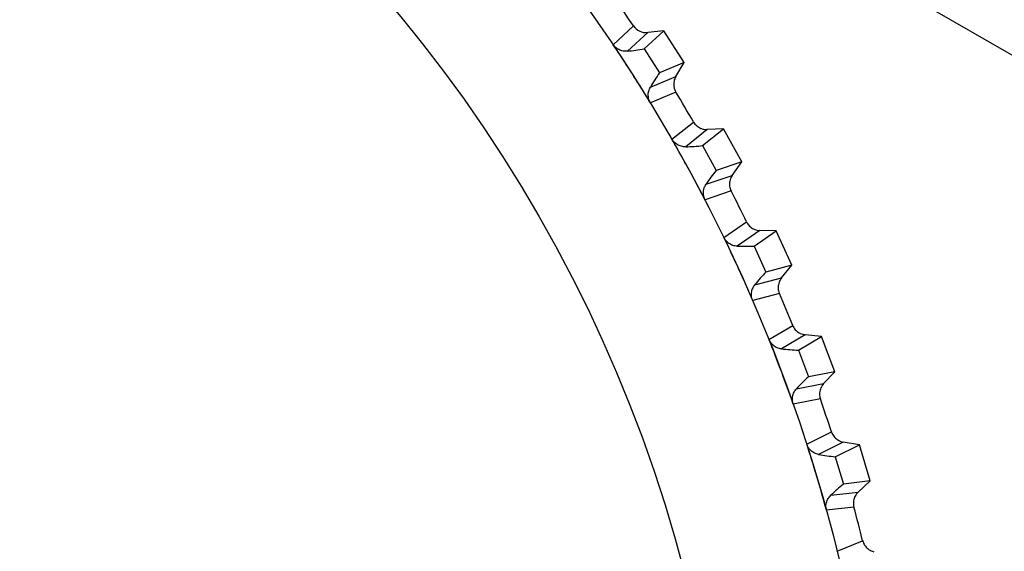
# Model space of a CAD drawing. Header units: millimetres. Extents: x -108 to 42, y 0 to 140.
# Tile 10 of 17: x -75 to -62, y 79 to 86. Entities that reach past the tile are written whole.
import ezdxf

# ---------------------------------------------------------------- set-up
doc = ezdxf.new("R2010")
doc.units = ezdxf.units.MM

msp = doc.modelspace()

# ---------------------------------------------------------------- linework, layer by layer
at = {"color": 7, "linetype": 'Continuous', "lineweight": 25}
for p, q in [((-71.585, 90.982), (-5, 52.539)), ((-67.447, 85.679), (-67.178, 85.927)), ((-66.99, 85.84), (-67.259, 85.592)), ((-67.037, 85.623), (-66.774, 85.864)), ((-66.774, 85.864), (-66.99, 85.84)), ((-66.505, 85.443), (-66.774, 85.864)), ((-67.037, 85.623), (-66.834, 85.305)), ((-66.505, 85.443), (-66.834, 85.305)), ((-66.617, 85.257), (-66.505, 85.443)), ((-66.954, 85.117), (-66.617, 85.257)), ((-66.617, 85.05), (-66.954, 84.909)), ((-66.668, 84.426), (-66.383, 84.654)), ((-66.201, 84.555), (-66.486, 84.326)), ((-66.263, 84.341), (-65.984, 84.564)), ((-65.984, 84.564), (-66.201, 84.555)), ((-65.744, 84.125), (-65.984, 84.564)), ((-66.263, 84.341), (-66.082, 84.01)), ((-65.744, 84.125), (-66.082, 84.01)), ((-65.869, 83.947), (-65.744, 84.125)), ((-66.216, 83.831), (-65.869, 83.947)), ((-65.884, 83.74), (-66.23, 83.624)), ((-65.979, 83.122), (-65.678, 83.33)), ((-65.504, 83.217), (-65.804, 83.01)), ((-65.58, 83.009), (-65.287, 83.211)), ((-65.287, 83.211), (-65.504, 83.217)), ((-65.078, 82.757), (-65.287, 83.211)), ((-65.58, 83.009), (-65.423, 82.666)), ((-65.078, 82.757), (-65.423, 82.666)), ((-65.215, 82.588), (-65.078, 82.757)), ((-65.569, 82.496), (-65.215, 82.588)), ((-65.244, 82.383), (-65.598, 82.291)), ((-65.382, 81.773), (-65.067, 81.959)), ((-64.901, 81.835), (-65.215, 81.648)), ((-64.992, 81.632), (-64.685, 81.813)), ((-64.685, 81.813), (-64.901, 81.835)), ((-64.509, 81.345), (-64.685, 81.813)), ((-64.992, 81.632), (-64.859, 81.279)), ((-64.509, 81.345), (-64.859, 81.279)), ((-64.658, 81.187), (-64.509, 81.345)), ((-65.016, 81.12), (-64.658, 81.187)), ((-64.7, 80.984), (-65.06, 80.917)), ((-64.88, 80.385), (-64.554, 80.549)), ((-64.397, 80.413), (-64.723, 80.249)), ((-64.502, 80.217), (-64.183, 80.377)), ((-64.183, 80.377), (-64.397, 80.413)), ((-64.04, 79.898), (-64.183, 80.377)), ((-64.502, 80.217), (-64.394, 79.856)), ((-64.04, 79.898), (-64.394, 79.856)), ((-64.199, 79.75), (-64.04, 79.898)), ((-64.562, 79.708), (-64.199, 79.75)), ((-64.256, 79.551), (-64.619, 79.509)), ((-64.477, 78.966), (-64.14, 79.106))]:
    msp.add_line(p, q, dxfattribs=at)
for radius in [21.133, 19.098]:
    msp.add_circle((-85, 73.901), radius, dxfattribs=at)
for centre, radius, start, end in [((-85, 73.901), 21.5, 34.0112, 35.2357), ((-67.528, 88.379), 2.799, 275.516, 280.098), ((-64.537, 83.706), 2.799, 145.1489, 149.7309), ((-85, 73.901), 21.5, 30.0112, 31.2357), ((-66.56, 87.124), 2.799, 271.516, 276.098), ((-63.903, 82.255), 2.799, 141.1489, 145.7309), ((-85, 73.901), 21.5, 26.0112, 27.2357), ((-65.683, 85.806), 2.799, 267.516, 272.098), ((-63.371, 80.763), 2.799, 137.1489, 141.7309), ((-85, 73.901), 21.5, 22.0112, 23.2357), ((-64.899, 84.429), 2.799, 263.516, 268.098), ((-62.945, 79.237), 2.799, 133.1489, 137.7309), ((-85, 73.901), 21.5, 18.0112, 19.2357), ((-64.214, 83.002), 2.799, 259.516, 264.098), ((-62.627, 77.686), 2.799, 129.1489, 133.7309), ((-85, 73.901), 21.5, 14.0112, 15.2357)]:
    msp.add_arc(centre, radius, start, end, dxfattribs=at)
msp.add_open_spline([(-67.178, 85.927), (-67.137, 85.867), (-67.063, 85.832), (-66.99, 85.84)], degree=3, dxfattribs=at)
for points, knots in [([(-66.954, 84.909), (-67.058, 85.08), (-67.165, 85.249), (-67.274, 85.417), (-67.331, 85.505), (-67.389, 85.592), (-67.447, 85.679)], [0, 0, 0, 0, 0.0006000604, 0.0006000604, 0.0006000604, 0.000914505, 0.000914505, 0.000914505, 0.000914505]), ([(-67.259, 85.592), (-67.268, 85.591), (-67.278, 85.591), (-67.288, 85.591), (-67.298, 85.591), (-67.307, 85.593), (-67.317, 85.594), (-67.327, 85.596), (-67.336, 85.598), (-67.346, 85.602), (-67.355, 85.605), (-67.364, 85.609), (-67.373, 85.613), (-67.382, 85.618), (-67.39, 85.623), (-67.398, 85.629), (-67.406, 85.634), (-67.414, 85.641), (-67.421, 85.648), (-67.431, 85.657), (-67.439, 85.668), (-67.447, 85.679)], [0, 0, 0, 0, 0.0000302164, 0.0000302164, 0.0000302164, 0.0000598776, 0.0000598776, 0.0000598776, 0.0000895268, 0.0000895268, 0.0000895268, 0.0001191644, 0.0001191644, 0.0001191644, 0.000148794, 0.000148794, 0.000148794, 0.00017842, 0.00017842, 0.00017842, 0.0002196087, 0.0002196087, 0.0002196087, 0.0002196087]), ([(-66.617, 85.257), (-66.623, 85.247), (-66.628, 85.237), (-66.632, 85.227), (-66.636, 85.217), (-66.639, 85.206), (-66.641, 85.195), (-66.643, 85.184), (-66.645, 85.173), (-66.645, 85.162), (-66.646, 85.151), (-66.645, 85.14), (-66.644, 85.129), (-66.643, 85.124), (-66.643, 85.118), (-66.641, 85.113), (-66.639, 85.102), (-66.636, 85.091), (-66.632, 85.081), (-66.628, 85.07), (-66.623, 85.06), (-66.617, 85.05)], [0, 0, 0, 0, 0.0000332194, 0.0000332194, 0.0000332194, 0.0000664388, 0.0000664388, 0.0000664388, 0.0000996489, 0.0000996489, 0.0000996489, 0.000132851, 0.000132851, 0.000132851, 0.0001493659, 0.0001493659, 0.0001493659, 0.0001828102, 0.0001828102, 0.0001828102, 0.0002172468, 0.0002172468, 0.0002172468, 0.0002172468]), ([(-66.954, 84.909), (-66.96, 84.919), (-66.965, 84.929), (-66.969, 84.939), (-66.973, 84.949), (-66.976, 84.96), (-66.979, 84.97), (-66.981, 84.981), (-66.982, 84.992), (-66.983, 85.003), (-66.984, 85.013), (-66.983, 85.024), (-66.982, 85.035), (-66.981, 85.045), (-66.979, 85.055), (-66.976, 85.065), (-66.974, 85.074), (-66.971, 85.083), (-66.967, 85.091), (-66.963, 85.1), (-66.959, 85.109), (-66.954, 85.117)], [0, 0, 0, 0, 0.0000330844, 0.0000330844, 0.0000330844, 0.0000661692, 0.0000661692, 0.0000661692, 0.0000989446, 0.0000989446, 0.0000989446, 0.0001308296, 0.0001308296, 0.0001308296, 0.000161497, 0.000161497, 0.000161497, 0.0001901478, 0.0001901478, 0.0001901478, 0.0002195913, 0.0002195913, 0.0002195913, 0.0002195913]), ([(-66.383, 84.654), (-66.377, 84.645), (-66.371, 84.636), (-66.364, 84.627), (-66.357, 84.619), (-66.349, 84.611), (-66.34, 84.603), (-66.332, 84.596), (-66.323, 84.59), (-66.314, 84.584), (-66.304, 84.578), (-66.294, 84.573), (-66.284, 84.569), (-66.279, 84.567), (-66.274, 84.565), (-66.268, 84.563), (-66.258, 84.56), (-66.247, 84.558), (-66.236, 84.556), (-66.224, 84.555), (-66.213, 84.554), (-66.201, 84.555)], [0, 0, 0, 0, 0.0000331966, 0.0000331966, 0.0000331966, 0.0000663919, 0.0000663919, 0.0000663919, 0.0000995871, 0.0000995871, 0.0000995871, 0.0001327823, 0.0001327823, 0.0001327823, 0.0001492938, 0.0001492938, 0.0001492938, 0.0001827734, 0.0001827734, 0.0001827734, 0.0002172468, 0.0002172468, 0.0002172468, 0.0002172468]), ([(-66.23, 83.624), (-66.322, 83.801), (-66.417, 83.977), (-66.514, 84.152), (-66.564, 84.244), (-66.616, 84.335), (-66.668, 84.426)], [0, 0, 0, 0, 0.0006000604, 0.0006000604, 0.0006000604, 0.000914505, 0.000914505, 0.000914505, 0.000914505]), ([(-66.486, 84.326), (-66.496, 84.326), (-66.506, 84.326), (-66.515, 84.327), (-66.525, 84.328), (-66.535, 84.33), (-66.544, 84.332), (-66.554, 84.335), (-66.563, 84.338), (-66.572, 84.342), (-66.581, 84.345), (-66.59, 84.35), (-66.599, 84.355), (-66.607, 84.36), (-66.615, 84.366), (-66.623, 84.372), (-66.63, 84.379), (-66.638, 84.386), (-66.644, 84.393), (-66.653, 84.403), (-66.661, 84.414), (-66.668, 84.426)], [0, 0, 0, 0, 0.0000302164, 0.0000302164, 0.0000302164, 0.0000598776, 0.0000598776, 0.0000598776, 0.0000895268, 0.0000895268, 0.0000895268, 0.0001191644, 0.0001191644, 0.0001191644, 0.000148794, 0.000148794, 0.000148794, 0.00017842, 0.00017842, 0.00017842, 0.0002196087, 0.0002196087, 0.0002196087, 0.0002196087]), ([(-66.23, 83.624), (-66.235, 83.633), (-66.239, 83.644), (-66.243, 83.654), (-66.246, 83.665), (-66.249, 83.675), (-66.25, 83.686), (-66.252, 83.697), (-66.253, 83.708), (-66.252, 83.719), (-66.252, 83.73), (-66.251, 83.74), (-66.249, 83.751), (-66.248, 83.761), (-66.245, 83.771), (-66.242, 83.78), (-66.239, 83.789), (-66.235, 83.798), (-66.23, 83.806), (-66.226, 83.815), (-66.221, 83.823), (-66.216, 83.831)], [0, 0, 0, 0, 0.0000330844, 0.0000330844, 0.0000330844, 0.0000661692, 0.0000661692, 0.0000661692, 0.0000989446, 0.0000989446, 0.0000989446, 0.0001308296, 0.0001308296, 0.0001308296, 0.000161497, 0.000161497, 0.000161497, 0.0001901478, 0.0001901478, 0.0001901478, 0.0002195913, 0.0002195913, 0.0002195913, 0.0002195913]), ([(-65.869, 83.947), (-65.876, 83.938), (-65.881, 83.928), (-65.886, 83.918), (-65.891, 83.908), (-65.895, 83.898), (-65.898, 83.887), (-65.901, 83.876), (-65.903, 83.866), (-65.905, 83.855), (-65.906, 83.844), (-65.906, 83.832), (-65.906, 83.821), (-65.905, 83.816), (-65.905, 83.81), (-65.904, 83.805), (-65.902, 83.794), (-65.9, 83.783), (-65.897, 83.772), (-65.893, 83.761), (-65.889, 83.751), (-65.884, 83.74)], [0, 0, 0, 0, 0.0000332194, 0.0000332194, 0.0000332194, 0.0000664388, 0.0000664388, 0.0000664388, 0.0000996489, 0.0000996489, 0.0000996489, 0.000132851, 0.000132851, 0.000132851, 0.0001493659, 0.0001493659, 0.0001493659, 0.0001828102, 0.0001828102, 0.0001828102, 0.0002172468, 0.0002172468, 0.0002172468, 0.0002172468]), ([(-65.678, 83.33), (-65.673, 83.32), (-65.667, 83.31), (-65.661, 83.301), (-65.654, 83.292), (-65.647, 83.284), (-65.639, 83.276), (-65.631, 83.268), (-65.623, 83.261), (-65.614, 83.254), (-65.605, 83.248), (-65.595, 83.242), (-65.585, 83.237), (-65.58, 83.235), (-65.575, 83.233), (-65.57, 83.231), (-65.56, 83.227), (-65.549, 83.224), (-65.538, 83.221), (-65.527, 83.219), (-65.515, 83.218), (-65.504, 83.217)], [0, 0, 0, 0, 0.0000331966, 0.0000331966, 0.0000331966, 0.0000663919, 0.0000663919, 0.0000663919, 0.0000995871, 0.0000995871, 0.0000995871, 0.0001327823, 0.0001327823, 0.0001327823, 0.0001492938, 0.0001492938, 0.0001492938, 0.0001827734, 0.0001827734, 0.0001827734, 0.0002172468, 0.0002172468, 0.0002172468, 0.0002172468]), ([(-65.598, 82.291), (-65.677, 82.474), (-65.759, 82.657), (-65.844, 82.838), (-65.888, 82.933), (-65.933, 83.028), (-65.979, 83.122)], [0, 0, 0, 0, 0.0006000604, 0.0006000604, 0.0006000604, 0.000914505, 0.000914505, 0.000914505, 0.000914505]), ([(-65.804, 83.01), (-65.814, 83.01), (-65.823, 83.011), (-65.833, 83.012), (-65.843, 83.014), (-65.852, 83.016), (-65.862, 83.019), (-65.871, 83.022), (-65.88, 83.026), (-65.889, 83.031), (-65.898, 83.035), (-65.906, 83.04), (-65.914, 83.046), (-65.922, 83.052), (-65.93, 83.058), (-65.937, 83.065), (-65.944, 83.072), (-65.951, 83.079), (-65.957, 83.087), (-65.965, 83.098), (-65.973, 83.11), (-65.979, 83.122)], [0, 0, 0, 0, 0.0000302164, 0.0000302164, 0.0000302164, 0.0000598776, 0.0000598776, 0.0000598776, 0.0000895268, 0.0000895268, 0.0000895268, 0.0001191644, 0.0001191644, 0.0001191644, 0.000148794, 0.000148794, 0.000148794, 0.00017842, 0.00017842, 0.00017842, 0.0002196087, 0.0002196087, 0.0002196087, 0.0002196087]), ([(-65.215, 82.588), (-65.222, 82.579), (-65.229, 82.57), (-65.234, 82.56), (-65.239, 82.551), (-65.244, 82.541), (-65.248, 82.53), (-65.252, 82.52), (-65.255, 82.509), (-65.257, 82.498), (-65.259, 82.487), (-65.26, 82.476), (-65.26, 82.465), (-65.26, 82.46), (-65.26, 82.454), (-65.26, 82.449), (-65.259, 82.438), (-65.257, 82.426), (-65.255, 82.416), (-65.252, 82.404), (-65.248, 82.393), (-65.244, 82.383)], [0, 0, 0, 0, 0.0000332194, 0.0000332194, 0.0000332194, 0.0000664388, 0.0000664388, 0.0000664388, 0.0000996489, 0.0000996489, 0.0000996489, 0.000132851, 0.000132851, 0.000132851, 0.0001493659, 0.0001493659, 0.0001493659, 0.0001828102, 0.0001828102, 0.0001828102, 0.0002172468, 0.0002172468, 0.0002172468, 0.0002172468]), ([(-65.598, 82.291), (-65.602, 82.301), (-65.606, 82.311), (-65.608, 82.322), (-65.611, 82.333), (-65.613, 82.344), (-65.613, 82.355), (-65.614, 82.365), (-65.614, 82.376), (-65.613, 82.387), (-65.612, 82.398), (-65.611, 82.408), (-65.608, 82.419), (-65.605, 82.429), (-65.602, 82.438), (-65.598, 82.448), (-65.594, 82.456), (-65.59, 82.465), (-65.585, 82.473), (-65.58, 82.481), (-65.575, 82.489), (-65.569, 82.496)], [0, 0, 0, 0, 0.0000330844, 0.0000330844, 0.0000330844, 0.0000661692, 0.0000661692, 0.0000661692, 0.0000989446, 0.0000989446, 0.0000989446, 0.0001308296, 0.0001308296, 0.0001308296, 0.000161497, 0.000161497, 0.000161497, 0.0001901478, 0.0001901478, 0.0001901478, 0.0002195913, 0.0002195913, 0.0002195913, 0.0002195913]), ([(-65.067, 81.959), (-65.063, 81.949), (-65.058, 81.939), (-65.052, 81.929), (-65.046, 81.92), (-65.04, 81.911), (-65.033, 81.902), (-65.025, 81.894), (-65.017, 81.886), (-65.009, 81.879), (-65, 81.872), (-64.991, 81.866), (-64.981, 81.86), (-64.977, 81.858), (-64.972, 81.855), (-64.967, 81.853), (-64.957, 81.848), (-64.946, 81.844), (-64.935, 81.841), (-64.924, 81.838), (-64.913, 81.836), (-64.901, 81.835)], [0, 0, 0, 0, 0.0000331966, 0.0000331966, 0.0000331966, 0.0000663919, 0.0000663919, 0.0000663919, 0.0000995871, 0.0000995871, 0.0000995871, 0.0001327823, 0.0001327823, 0.0001327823, 0.0001492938, 0.0001492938, 0.0001492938, 0.0001827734, 0.0001827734, 0.0001827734, 0.0002172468, 0.0002172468, 0.0002172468, 0.0002172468]), ([(-65.06, 80.917), (-65.126, 81.105), (-65.195, 81.293), (-65.267, 81.48), (-65.304, 81.578), (-65.343, 81.675), (-65.382, 81.773)], [0, 0, 0, 0, 0.0006000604, 0.0006000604, 0.0006000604, 0.000914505, 0.000914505, 0.000914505, 0.000914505]), ([(-65.215, 81.648), (-65.225, 81.649), (-65.235, 81.651), (-65.244, 81.653), (-65.254, 81.655), (-65.263, 81.658), (-65.272, 81.662), (-65.281, 81.666), (-65.29, 81.67), (-65.299, 81.675), (-65.307, 81.68), (-65.315, 81.686), (-65.323, 81.692), (-65.331, 81.699), (-65.338, 81.705), (-65.344, 81.713), (-65.351, 81.72), (-65.357, 81.728), (-65.363, 81.736), (-65.37, 81.748), (-65.377, 81.76), (-65.382, 81.773)], [0, 0, 0, 0, 0.0000302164, 0.0000302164, 0.0000302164, 0.0000598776, 0.0000598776, 0.0000598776, 0.0000895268, 0.0000895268, 0.0000895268, 0.0001191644, 0.0001191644, 0.0001191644, 0.000148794, 0.000148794, 0.000148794, 0.00017842, 0.00017842, 0.00017842, 0.0002196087, 0.0002196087, 0.0002196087, 0.0002196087]), ([(-65.06, 80.917), (-65.063, 80.927), (-65.066, 80.938), (-65.068, 80.949), (-65.07, 80.96), (-65.071, 80.971), (-65.071, 80.982), (-65.071, 80.993), (-65.07, 81.004), (-65.069, 81.014), (-65.067, 81.025), (-65.064, 81.035), (-65.061, 81.045), (-65.058, 81.055), (-65.054, 81.064), (-65.049, 81.073), (-65.045, 81.082), (-65.04, 81.09), (-65.035, 81.098), (-65.029, 81.106), (-65.023, 81.113), (-65.016, 81.12)], [0, 0, 0, 0, 0.0000330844, 0.0000330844, 0.0000330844, 0.0000661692, 0.0000661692, 0.0000661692, 0.0000989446, 0.0000989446, 0.0000989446, 0.0001308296, 0.0001308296, 0.0001308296, 0.000161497, 0.000161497, 0.000161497, 0.0001901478, 0.0001901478, 0.0001901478, 0.0002195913, 0.0002195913, 0.0002195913, 0.0002195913]), ([(-64.658, 81.187), (-64.665, 81.179), (-64.672, 81.17), (-64.678, 81.161), (-64.684, 81.151), (-64.69, 81.142), (-64.694, 81.131), (-64.699, 81.121), (-64.702, 81.111), (-64.705, 81.1), (-64.708, 81.089), (-64.71, 81.078), (-64.711, 81.067), (-64.711, 81.062), (-64.711, 81.056), (-64.711, 81.051), (-64.712, 81.04), (-64.711, 81.028), (-64.709, 81.017), (-64.707, 81.006), (-64.704, 80.995), (-64.7, 80.984)], [0, 0, 0, 0, 0.0000332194, 0.0000332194, 0.0000332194, 0.0000664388, 0.0000664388, 0.0000664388, 0.0000996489, 0.0000996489, 0.0000996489, 0.000132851, 0.000132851, 0.000132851, 0.0001493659, 0.0001493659, 0.0001493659, 0.0001828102, 0.0001828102, 0.0001828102, 0.0002172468, 0.0002172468, 0.0002172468, 0.0002172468]), ([(-64.554, 80.549), (-64.55, 80.538), (-64.546, 80.528), (-64.541, 80.518), (-64.536, 80.508), (-64.53, 80.499), (-64.523, 80.49), (-64.516, 80.481), (-64.509, 80.473), (-64.501, 80.465), (-64.493, 80.458), (-64.484, 80.451), (-64.475, 80.445), (-64.47, 80.441), (-64.466, 80.439), (-64.461, 80.436), (-64.451, 80.43), (-64.441, 80.426), (-64.43, 80.422), (-64.419, 80.418), (-64.408, 80.415), (-64.397, 80.413)], [0, 0, 0, 0, 0.0000331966, 0.0000331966, 0.0000331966, 0.0000663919, 0.0000663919, 0.0000663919, 0.0000995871, 0.0000995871, 0.0000995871, 0.0001327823, 0.0001327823, 0.0001327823, 0.0001492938, 0.0001492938, 0.0001492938, 0.0001827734, 0.0001827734, 0.0001827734, 0.0002172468, 0.0002172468, 0.0002172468, 0.0002172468]), ([(-64.619, 79.509), (-64.672, 79.701), (-64.728, 79.894), (-64.786, 80.085), (-64.817, 80.185), (-64.848, 80.285), (-64.88, 80.385)], [0, 0, 0, 0, 0.0006000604, 0.0006000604, 0.0006000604, 0.000914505, 0.000914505, 0.000914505, 0.000914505]), ([(-64.723, 80.249), (-64.733, 80.251), (-64.742, 80.253), (-64.752, 80.256), (-64.761, 80.259), (-64.77, 80.263), (-64.779, 80.267), (-64.788, 80.271), (-64.796, 80.277), (-64.804, 80.282), (-64.812, 80.288), (-64.82, 80.294), (-64.827, 80.301), (-64.835, 80.308), (-64.841, 80.315), (-64.847, 80.323), (-64.853, 80.33), (-64.859, 80.339), (-64.864, 80.347), (-64.871, 80.359), (-64.876, 80.372), (-64.88, 80.385)], [0, 0, 0, 0, 0.0000302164, 0.0000302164, 0.0000302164, 0.0000598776, 0.0000598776, 0.0000598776, 0.0000895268, 0.0000895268, 0.0000895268, 0.0001191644, 0.0001191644, 0.0001191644, 0.000148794, 0.000148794, 0.000148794, 0.00017842, 0.00017842, 0.00017842, 0.0002196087, 0.0002196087, 0.0002196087, 0.0002196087]), ([(-64.619, 79.509), (-64.622, 79.519), (-64.624, 79.53), (-64.625, 79.541), (-64.626, 79.552), (-64.626, 79.563), (-64.626, 79.574), (-64.625, 79.585), (-64.623, 79.596), (-64.621, 79.607), (-64.618, 79.617), (-64.615, 79.627), (-64.611, 79.637), (-64.607, 79.646), (-64.603, 79.656), (-64.597, 79.664), (-64.593, 79.672), (-64.587, 79.68), (-64.581, 79.687), (-64.575, 79.695), (-64.569, 79.702), (-64.562, 79.708)], [0, 0, 0, 0, 0.0000330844, 0.0000330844, 0.0000330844, 0.0000661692, 0.0000661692, 0.0000661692, 0.0000989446, 0.0000989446, 0.0000989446, 0.0001308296, 0.0001308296, 0.0001308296, 0.000161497, 0.000161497, 0.000161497, 0.0001901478, 0.0001901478, 0.0001901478, 0.0002195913, 0.0002195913, 0.0002195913, 0.0002195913]), ([(-64.199, 79.75), (-64.207, 79.742), (-64.214, 79.734), (-64.221, 79.725), (-64.228, 79.716), (-64.234, 79.707), (-64.239, 79.697), (-64.244, 79.688), (-64.249, 79.677), (-64.252, 79.667), (-64.256, 79.656), (-64.259, 79.646), (-64.26, 79.635), (-64.261, 79.629), (-64.262, 79.624), (-64.262, 79.618), (-64.263, 79.607), (-64.263, 79.596), (-64.262, 79.585), (-64.261, 79.573), (-64.259, 79.562), (-64.256, 79.551)], [0, 0, 0, 0, 0.0000332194, 0.0000332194, 0.0000332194, 0.0000664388, 0.0000664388, 0.0000664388, 0.0000996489, 0.0000996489, 0.0000996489, 0.000132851, 0.000132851, 0.000132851, 0.0001493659, 0.0001493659, 0.0001493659, 0.0001828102, 0.0001828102, 0.0001828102, 0.0002172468, 0.0002172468, 0.0002172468, 0.0002172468]), ([(-64.14, 79.106), (-64.137, 79.095), (-64.133, 79.085), (-64.129, 79.075), (-64.125, 79.065), (-64.119, 79.055), (-64.113, 79.046), (-64.107, 79.036), (-64.1, 79.027), (-64.093, 79.019), (-64.085, 79.011), (-64.077, 79.004), (-64.068, 78.997), (-64.064, 78.993), (-64.06, 78.99), (-64.055, 78.987), (-64.046, 78.981), (-64.036, 78.976), (-64.026, 78.971), (-64.015, 78.967), (-64.004, 78.963), (-63.993, 78.96)], [0, 0, 0, 0, 0.0000331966, 0.0000331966, 0.0000331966, 0.0000663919, 0.0000663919, 0.0000663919, 0.0000995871, 0.0000995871, 0.0000995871, 0.0001327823, 0.0001327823, 0.0001327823, 0.0001492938, 0.0001492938, 0.0001492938, 0.0001827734, 0.0001827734, 0.0001827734, 0.0002172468, 0.0002172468, 0.0002172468, 0.0002172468])]:
    msp.add_open_spline(points, degree=3, knots=knots, dxfattribs=at)

doc.saveas('drawing.dxf')
